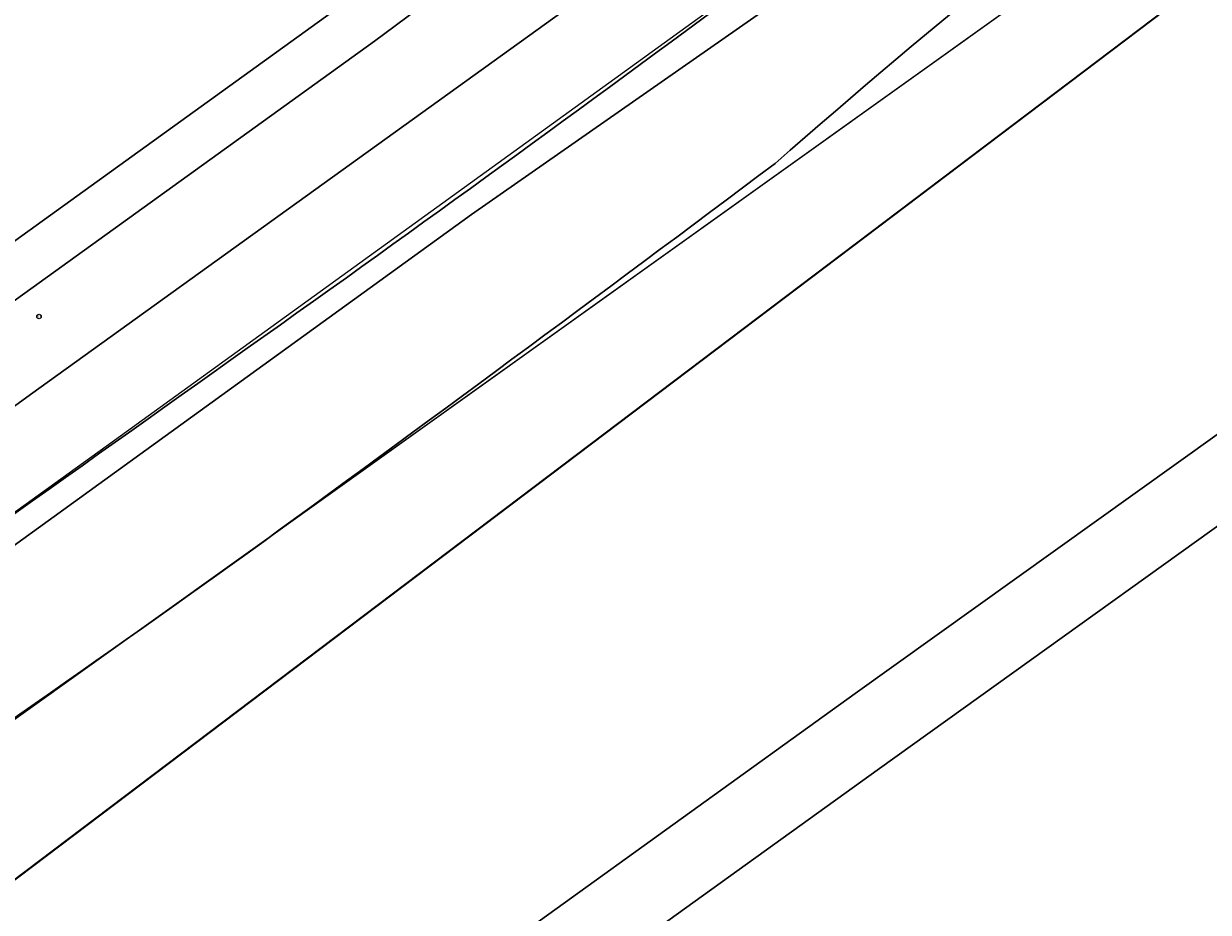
# Model space of a CAD drawing. Header units: metres. Extents: x 237319 to 238937, y 510065 to 511489.
# Tile 41 of 176: x 237994 to 238033, y 510843 to 510873. Entities that reach past the tile are written whole.
import ezdxf
from ezdxf.enums import TextEntityAlignment as Align

# ---------------------------------------------------------------- set-up
doc = ezdxf.new("R2010")
doc.units = ezdxf.units.M
for name, color, linetype, lineweight in [('B-WE-FV-GELEIDING_WILDRASTER-G', 252, 'Continuous', 18), ('B-WE-GR-BEPLANTING_CULTUUR_BOSPLANTSOEN-GV', 252, 'Continuous', 18), ('B-WE-GR-GROENVOORZIENING-GV', 252, 'Continuous', 18), ('B-WE-IE-MEUBILAIR-S', 252, 'Continuous', 25), ('B-WE-KG-GRENS_PERCEEL-GV', 252, 'Continuous', 18), ('B-WE-OG-TERREIN_BEGROEID-GV', 252, 'Continuous', 18), ('B-WE-VH-GESLOTENVERHARDING-GV', 252, 'Continuous', 18), ('B-WE-VH-GESLOTENVERHARDING_ASFALT-GV', 252, 'Continuous', 18), ('B-WE-VH-HALFVERHARDING_GRASBETONSTEEN-GV', 252, 'Continuous', 18)]:
    doc.layers.add(name, color=color, linetype=linetype, lineweight=lineweight)
doc.styles.add('NLCS-ISO', font='isocpeur.ttf', dxfattribs={"height": 2.5})

# ---------------------------------------------------------------- blocks, each defined once
blk = doc.blocks.new('brk-2025')
at = {"layer": 'B-WE-KG-GRENS_PERCEEL-GV', "flags": 128}
for points in [[(237524.492, 510519.535), (237622.889, 510589.989), (237627.349, 510591.309), (237634.559, 510596.58), (237643.009, 510601.9), (237763.725, 510689.375), (238008.479, 510866.606), (238064.227, 510905.568)], [(238064.227, 510905.568), (238008.479, 510866.606), (237763.725, 510689.375), (237643.009, 510601.9), (237634.559, 510596.58), (237627.349, 510591.309), (237622.889, 510589.989), (237524.492, 510519.535)], [(237600.64, 510568.089), (237611.019, 510574.879), (237620.039, 510580.69), (237618.739, 510582.819), (237627.399, 510588.6), (237643.158, 510595.841), (237644.098, 510596.531), (237651.951, 510602.228), (237770.415, 510688.166), (237788.284, 510700.857), (237805.434, 510713.438), (237809.899, 510716.826), (237815.434, 510721.026), (237847.853, 510745.629), (237854.973, 510750.87), (237872.762, 510763.63), (237984.549, 510843.585), (238034.938, 510879.617)], [(238068.573, 510901.466), (237820.655, 510713.893), (237815.434, 510721.026), (237809.899, 510716.826), (237815.112, 510709.782), (237651.677, 510594.664)]]:
    blk.add_lwpolyline(points, dxfattribs=at)
blk.add_lwpolyline([(237815.434, 510721.026), (237820.655, 510713.893), (238068.573, 510901.466), (238067.104, 510902.853), (238049.697, 510889.958), (238034.938, 510879.617), (237984.549, 510843.585), (237872.762, 510763.63), (237854.973, 510750.87), (237847.853, 510745.629)], close=True, dxfattribs=at)
blk = doc.blocks.new('SIE-MEUBILAIR_PAAL_HECTOMETER-SO')
blk.add_circle((0, 0), 0.75)
at = {"style": 'NLCS-ISO'}
blk.add_text('hm', height=0.75, dxfattribs=at).set_placement((0.16, 0.07), align=Align.MIDDLE_CENTER)
blk = doc.blocks.new('bgt-2025')
at = {"layer": 'B-WE-FV-GELEIDING_WILDRASTER-G', "flags": 128}
blk.add_lwpolyline([(237812.869, 510725.086), (237815.671, 510725.496), (237834.072, 510740.066), (237848.256, 510751.215), (237880.259, 510775.12), (237913.844, 510799.376), (237955.01, 510829.107), (237996.84, 510859.265), (238036.375, 510887.867), (238076.613, 510916.966), (238119.207, 510947.7), (238159.527, 510976.75), (238195.224, 511002.572)], dxfattribs=at)
at = {"layer": 'B-WE-GR-BEPLANTING_CULTUUR_BOSPLANTSOEN-GV'}
for points in [[(238034.984, 510881.59, 0.020931), (238018.554, 510868.302)], [(238018.554, 510868.302, -0.003443), (238001.037, 510855.356)], [(238001.037, 510855.356, -0.006563), (237984.885, 510844.084)]]:
    blk.add_lwpolyline(points, format="xyb", dxfattribs=at)
at = {"layer": 'B-WE-GR-BEPLANTING_CULTUUR_BOSPLANTSOEN-GV', "flags": 128}
for points in [[(238021.208, 510850.703), (238037.212, 510862.168), (238052.108, 510872.867)], [(237916.372, 510775.118), (237918.841, 510777.294), (237936.79, 510790.153), (237943.271, 510794.831), (237966.527, 510811.462), (237976.324, 510818.483), (237990.161, 510828.417), (238005.269, 510839.228), (238021.208, 510850.703)]]:
    blk.add_lwpolyline(points, dxfattribs=at)
at = {"layer": 'B-WE-GR-GROENVOORZIENING-GV', "flags": 128}
for points in [[(238010.961, 510876.609), (238005.256, 510872.356), (237990.165, 510861.482), (237974.188, 510849.937), (237957.15, 510837.662), (237942.281, 510826.931), (237923.832, 510813.607), (237910.867, 510804.25), (237910.687, 510804.12), (237912.415, 510801.726), (237923.766, 510809.78), (237939.798, 510821.46), (237961.428, 510836.99), (237993.854, 510860.63), (238027.448, 510884.83)], [(238187.777, 511000.144), (238166.721, 510984.78), (238153.551, 510975.35), (238123.881, 510954.22), (238097.434, 510935.27), (238089.671, 510929.32), (238086.195, 510927.23), (238084.186, 510926.08), (238083.263, 510925.27), (238078.877, 510921.72), (238076.892, 510920.35), (238074.877, 510919.37), (238071.492, 510917.37), (238065.383, 510912.63), (238059.678, 510908.47), (238027.448, 510884.83), (237993.854, 510860.63), (237961.428, 510836.99), (237939.798, 510821.46), (237923.766, 510809.78), (237912.415, 510801.726), (237913.993, 510799.54)]]:
    blk.add_lwpolyline(points, dxfattribs=at)
at = {"layer": 'B-WE-GR-GROENVOORZIENING-GV'}
for points in [[(238004.33, 510864.507, 0.004597), (238020.696, 510876.481)], [(237986.797, 510852.033, 0.000103), (238004.33, 510864.507)]]:
    blk.add_lwpolyline(points, format="xyb", dxfattribs=at)
at = {"layer": 'B-WE-OG-TERREIN_BEGROEID-GV'}
for points in [[(238018.554, 510868.302, -0.020931), (238034.984, 510881.59)], [(238020.696, 510876.481, -0.004597), (238004.33, 510864.507)], [(238001.037, 510855.356, 0.003443), (238018.554, 510868.302)], [(238004.33, 510864.507, -0.000103), (237986.797, 510852.033)], [(237984.885, 510844.084, 0.006563), (238001.037, 510855.356)]]:
    blk.add_lwpolyline(points, format="xyb", dxfattribs=at)
at = {"layer": 'B-WE-OG-TERREIN_BEGROEID-GV', "flags": 128}
blk.add_lwpolyline([(238053.113, 510870.556), (238038.079, 510859.742), (238022.006, 510848.214), (238006.51, 510837.061), (237991.264, 510826.144), (237977.605, 510816.339), (237973.841, 510813.588), (237969.443, 510802.81), (237962.657, 510796.533), (237955.941, 510790.891), (237948.09, 510784.987), (237946.218, 510783.637), (237947.569, 510781.558), (237952.574, 510773.838), (237959.711, 510762.818), (237966.689, 510752.047), (237973.77, 510741.107), (237980.607, 510730.539)], dxfattribs=at)
at = {"layer": 'B-WE-VH-GESLOTENVERHARDING-GV', "flags": 128}
for points in [[(238052.108, 510872.867), (238037.212, 510862.168), (238021.208, 510850.703), (238005.269, 510839.228), (237990.161, 510828.417), (237976.324, 510818.483), (237966.527, 510811.462), (237943.271, 510794.831), (237936.79, 510790.153), (237937.906, 510788.743)], [(237944.932, 510793.084), (237968.04, 510809.35), (237973.841, 510813.588), (237977.605, 510816.339), (237991.264, 510826.144), (238006.51, 510837.061), (238022.006, 510848.214), (238038.079, 510859.742), (238053.113, 510870.556)]]:
    blk.add_lwpolyline(points, dxfattribs=at)
at = {"layer": 'B-WE-VH-GESLOTENVERHARDING_ASFALT-GV', "flags": 128}
blk.add_lwpolyline([(237922.896, 510814.904), (237941.344, 510828.228), (237956.214, 510838.959), (237973.252, 510851.235), (237989.229, 510862.779), (238004.31, 510873.646)], dxfattribs=at)
at = {"layer": 'B-WE-VH-HALFVERHARDING_GRASBETONSTEEN-GV', "flags": 128}
blk.add_lwpolyline([(238004.31, 510873.646), (237989.229, 510862.779), (237973.252, 510851.235), (237956.214, 510838.959), (237941.344, 510828.228), (237922.896, 510814.904), (237910.002, 510805.598), (237909.751, 510805.417), (237910.687, 510804.12), (237910.867, 510804.25), (237923.832, 510813.607), (237942.281, 510826.931), (237957.15, 510837.662), (237974.188, 510849.937), (237990.165, 510861.482), (238005.256, 510872.356), (238010.961, 510876.609)], dxfattribs=at)
at = {"layer": 'B-WE-IE-MEUBILAIR-S', "xscale": 0.1, "yscale": 0.1, "zscale": 0.1}
blk.add_blockref('SIE-MEUBILAIR_PAAL_HECTOMETER-SO', (237994.135, 510863.22), dxfattribs=at)
at = {"layer": 'B-WE-KG-GRENS_PERCEEL-GV'}
blk.add_blockref('brk-2025', (0, 0), dxfattribs=at)

msp = doc.modelspace()

# ---------------------------------------------------------------- block references
at = {"layer": 'B-WE-FV-GELEIDING_WILDRASTER-G'}
msp.add_blockref('bgt-2025', (0, 0), dxfattribs=at)

doc.saveas('drawing.dxf')
